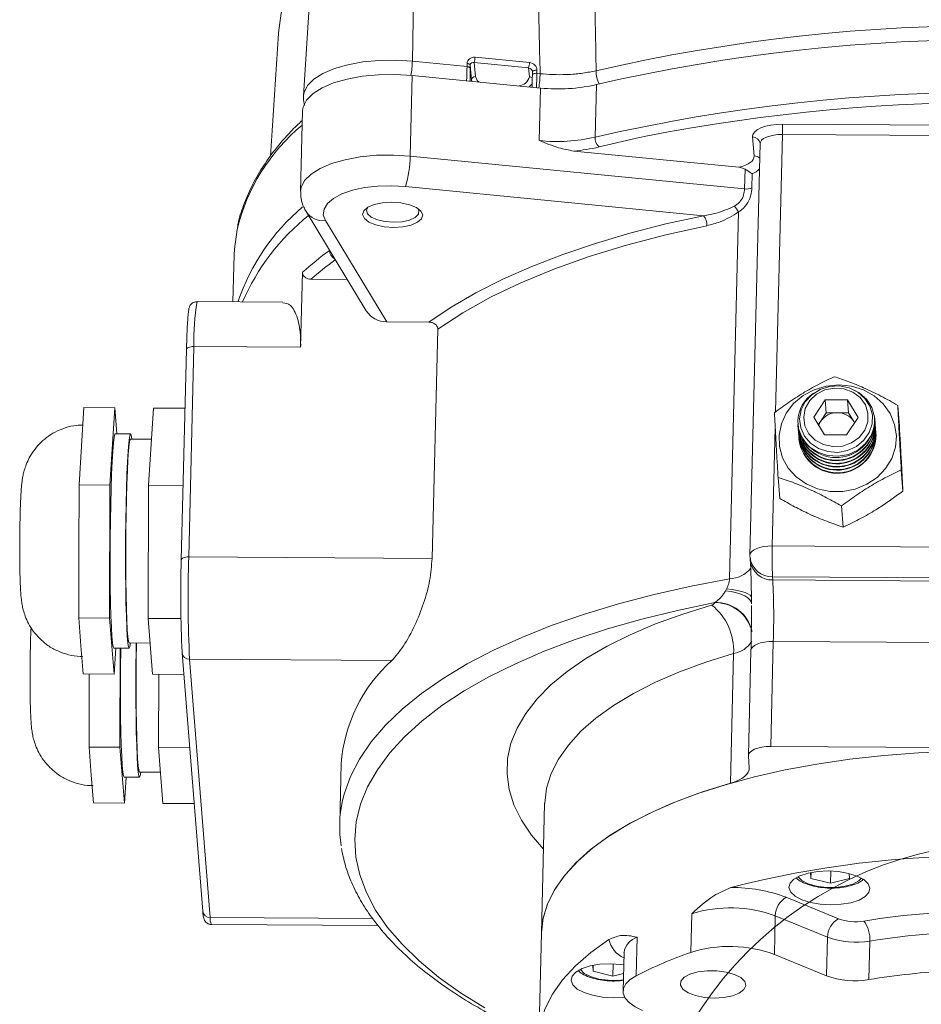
# Model space of a CAD drawing. Header units: millimetres. Extents: x 39 to 402, y 32 to 290.
# Tile 17 of 27: x 219 to 258, y 58 to 100. Entities that reach past the tile are written whole.
import ezdxf

# ---------------------------------------------------------------- set-up
doc = ezdxf.new("R2010")
doc.units = ezdxf.units.MM

msp = doc.modelspace()

# ---------------------------------------------------------------- linework, layer by layer
at = {"color": 7, "linetype": 'Continuous', "lineweight": 18}
for p, q in [((235.9265, 102.4576), (235.8524, 98.3491)), ((231.4093, 100.9228), (231.152, 96.8561)), ((230.0653, 99.5468), (229.7303, 94.2515)), ((235.8524, 98.3491), (238.2129, 98.1173)), ((238.2129, 98.1173), (238.2164, 98.2506)), ((240.8742, 98.0604), (238.5255, 98.291)), ((238.5255, 98.291), (238.5738, 97.6871)), ((238.5599, 98.5155), (240.9085, 98.2849)), ((238.3524, 98.1765), (238.3488, 98.0432)), ((238.4036, 97.5368), (238.3524, 98.1765)), ((240.9053, 97.672), (240.8742, 98.0604)), ((241.039, 97.8855), (241.0354, 97.7522)), ((241.2362, 97.9541), (241.2326, 97.8208)), ((241.2326, 97.8208), (241.3715, 97.8072)), ((235.755, 94.2503), (235.8413, 97.7322)), ((241.3876, 97.1876), (235.8413, 97.7322)), ((241.0355, 97.7488), (241.0354, 97.7522)), ((241.3313, 94.9168), (241.3876, 97.1876)), ((243.7438, 95.0654), (243.8, 97.3362)), ((231.1112, 96.2034), (231.0249, 92.7215)), ((251.8381, 95.6242), (270.6561, 95.5027)), ((250.6162, 94.2529), (250.5504, 95.0752)), ((270.6597, 95.0605), (251.8417, 95.1821)), ((249.9553, 93.7666), (242.8252, 94.4666)), ((250.8755, 94.7886), (250.4351, 77.0157)), ((235.755, 94.2503), (250.2062, 92.8314)), ((250.2062, 92.8314), (250.2273, 93.6816)), ((250.5336, 93.4761), (250.5186, 92.8705)), ((248.4279, 91.6705), (235.5497, 92.935)), ((231.263, 91.8526), (233.8633, 87.5597)), ((232.0958, 91.4624), (234.7439, 87.0905)), ((249.5513, 75.9945), (249.9438, 91.8351)), ((228.1527, 89.9832), (228.1024, 87.9531)), ((231.107, 89.2338), (231.0267, 85.9941)), ((233.0402, 88.9185), (231.4722, 88.9286)), ((230.2621, 87.9391), (226.5494, 87.9631)), ((236.5672, 87.0788), (234.7439, 87.0905)), ((236.9504, 86.7735), (236.7051, 76.8727)), ((226.4163, 86.0239), (226.1912, 76.9406)), ((231.0267, 85.9941), (226.4163, 86.0239)), ((226.0942, 85.8927), (225.8692, 76.8094)), ((221.5613, 81.7169), (221.6659, 83.3841)), ((221.6659, 83.3841), (222.9981, 83.3755)), ((222.789, 80.0411), (222.9981, 83.3755)), ((222.9981, 83.3755), (223.088, 82.2523)), ((224.4543, 80.0304), (224.6634, 83.3648)), ((224.6634, 83.3648), (226.0314, 83.3559)), ((253.6894, 83.7238), (253.1899, 82.97)), ((254.6508, 83.7176), (253.6894, 83.7238)), ((253.734, 83.1662), (253.6894, 83.7238)), ((255.1128, 82.9576), (254.6508, 83.7176)), ((254.6955, 83.16), (254.6508, 83.7176)), ((256.8184, 83.4828), (256.8914, 82.5714)), ((253.1899, 82.97), (253.6519, 82.2099)), ((253.734, 83.1662), (253.4842, 82.7893)), ((254.2147, 83.1631), (253.734, 83.1662)), ((254.6955, 83.16), (254.2147, 83.1631)), ((254.6133, 82.2037), (255.1128, 82.9576)), ((254.9264, 82.78), (254.6955, 83.16)), ((255.8281, 82.9043), (255.8263, 82.9269)), ((252.5036, 82.661), (252.5054, 82.6384)), ((252.5145, 82.5252), (252.5163, 82.5026)), ((253.4842, 82.7893), (253.388, 82.644)), ((254.9593, 82.7259), (254.9264, 82.78)), ((254.9575, 82.7232), (254.9264, 82.78)), ((255.839, 82.7684), (255.8372, 82.7911)), ((255.8498, 82.6326), (255.848, 82.6552)), ((255.8607, 82.4968), (255.8589, 82.5194)), ((223.6782, 82.2485), (223.0121, 82.2528)), ((252.5253, 82.3894), (252.5271, 82.3667)), ((252.5362, 82.2535), (252.538, 82.2309)), ((252.5471, 82.1177), (252.5489, 82.0951)), ((253.6519, 82.2099), (254.6133, 82.2037)), ((255.8716, 82.3609), (255.8698, 82.3836)), ((255.8825, 82.2251), (255.8806, 82.2477)), ((221.4568, 80.0497), (221.5613, 81.7169)), ((224.5789, 82.0164), (223.6768, 82.0222)), ((252.5579, 81.9819), (252.5597, 81.9592)), ((251.6501, 80.373), (251.723, 79.4616)), ((256.9736, 80.6918), (257.0465, 79.7804)), ((221.4488, 77.1753), (221.4568, 80.0497)), ((221.4568, 80.0497), (222.789, 80.0411)), ((222.7731, 74.2922), (222.789, 80.0411)), ((224.4384, 74.2815), (224.4543, 80.0304)), ((224.4543, 80.0304), (225.9487, 80.0207)), ((254.3894, 79.1369), (254.4624, 78.2255)), ((251.4014, 77.4091), (270.2194, 77.2876)), ((221.4408, 74.3008), (221.4488, 77.1753)), ((225.8692, 76.8094), (225.8693, 76.8033)), ((226.1912, 76.9406), (236.7051, 76.8727)), ((250.438, 76.9111), (250.4492, 76.7717)), ((270.2303, 75.961), (251.4123, 76.0826)), ((251.4123, 76.0826), (251.4235, 75.9432)), ((251.4235, 75.9432), (270.2415, 75.8216)), ((249.386, 75.4736), (249.4281, 75.5526)), ((248.9175, 74.9657), (248.9221, 74.9685)), ((250.4981, 75.156), (250.4997, 74.9061)), ((221.4408, 74.3008), (222.7731, 74.2922)), ((221.5374, 73.0936), (221.4408, 74.3008)), ((222.9663, 71.8777), (222.7731, 74.2922)), ((224.4384, 74.2815), (225.8534, 74.2723)), ((224.6316, 71.8669), (224.4384, 74.2815)), ((223.6199, 73.2224), (224.5236, 73.2166)), ((251.4454, 73.2901), (251.3329, 68.7484)), ((270.2634, 73.1685), (251.4454, 73.2901)), ((221.634, 71.8863), (221.5374, 73.0936)), ((222.9523, 73.0004), (223.6185, 72.9961)), ((223.0367, 72.9998), (222.9663, 71.8777)), ((223.2193, 68.7161), (223.2311, 72.9986)), ((225.9022, 72.8237), (225.903, 72.795)), ((225.903, 72.795), (226.7953, 61.6428)), ((249.5911, 67.1616), (249.7299, 72.763)), ((250.4792, 72.8967), (250.3666, 68.355)), ((234.9702, 72.4623), (226.2278, 72.5188)), ((226.2278, 72.5188), (227.1201, 61.3666)), ((221.634, 71.8863), (222.9663, 71.8777)), ((221.895, 71.5992), (221.8958, 71.8846)), ((221.887, 68.7247), (221.895, 71.5992)), ((224.6316, 71.8669), (225.9779, 71.8582)), ((224.8846, 68.7054), (224.8933, 71.8653)), ((221.887, 68.7247), (223.2193, 68.7161)), ((221.9836, 67.5175), (221.887, 68.7247)), ((223.4125, 66.3016), (223.2193, 68.7161)), ((224.8846, 68.7054), (226.2309, 68.6967)), ((225.0778, 66.2909), (224.8846, 68.7054)), ((251.3329, 68.7484), (270.1509, 68.6269)), ((250.4064, 67.8465), (250.3671, 68.3367)), ((224.0661, 67.6463), (224.9698, 67.6405)), ((232.7762, 67.9947), (232.7124, 65.4211)), ((222.0802, 66.3102), (221.9836, 67.5175)), ((223.3985, 67.4243), (224.0646, 67.42)), ((223.4828, 67.4238), (223.4125, 66.3016)), ((222.0802, 66.3102), (223.4125, 66.3016)), ((225.0778, 66.2909), (226.4241, 66.2822)), ((241.5672, 66.2809), (241.4284, 60.6795)), ((253.9308, 63.3711), (253.9178, 62.8448)), ((253.069, 63.0514), (253.0488, 63.3039)), ((253.0754, 63.3091), (253.069, 63.0514)), ((253.9178, 62.8448), (253.069, 63.0514)), ((254.7343, 63.0406), (253.9178, 62.8448)), ((254.7164, 63.2643), (254.7343, 63.0406)), ((252.0011, 62.2351), (254.2559, 61.3078)), ((247.8863, 59.8587), (247.9276, 61.5239)), ((251.5308, 61.4354), (251.4896, 59.7701)), ((253.7856, 60.5082), (251.5308, 61.4354)), ((227.1736, 61.0611), (234.3769, 61.0146)), ((241.4284, 60.6795), (241.3159, 56.1379)), ((245.5638, 60.5161), (245.5225, 58.8508)), ((253.7444, 58.8429), (253.7856, 60.5082)), ((255.6162, 60.346), (255.575, 58.6807)), ((244.9954, 59.8516), (244.9541, 58.1863)), ((253.7444, 58.8429), (251.4896, 59.7701)), ((243.6614, 59.0403), (243.6412, 59.2928)), ((243.6678, 59.298), (243.6614, 59.0403)), ((244.5232, 59.36), (244.5102, 58.8337)), ((244.5102, 58.8337), (243.6614, 59.0403)), ((244.9729, 58.9447), (244.5102, 58.8337))]:
    msp.add_line(p, q, dxfattribs=at)
at = {"color": 8, "linetype": 'Continuous', "lineweight": 18}
for p, q in [((238.4036, 97.5368), (238.4022, 97.4808)), ((238.4152, 97.4795), (238.4036, 97.5368)), ((251.8417, 95.1821), (251.5449, 83.2008)), ((232.2692, 90.173), (232.2697, 90.1907)), ((251.5283, 82.531), (251.4014, 77.4091)), ((227.1201, 61.3666), (234.1306, 61.3213))]:
    msp.add_line(p, q, dxfattribs=at)
at = {"color": 7, "linetype": 'Continuous', "lineweight": 18, "flags": 128}
for points in [[(236.5774, 107.2363), (235.5064, 106.6242), (234.4397, 105.9276), (233.4817, 105.2025), (232.6358, 104.4518), (231.9054, 103.6782), (231.2932, 102.8849), (230.8017, 102.0748), (230.4326, 101.2511), (230.1875, 100.4169), (230.0672, 99.5754), (230.0653, 99.5468)], [(238.2164, 98.2506), (238.2436, 98.2467), (238.2691, 98.2408), (238.2922, 98.233), (238.3123, 98.2237), (238.3287, 98.2131), (238.3411, 98.2015), (238.3491, 98.1891), (238.3524, 98.1765)], [(238.2129, 98.1173), (238.24, 98.1134), (238.2655, 98.1075), (238.2886, 98.0997), (238.3087, 98.0904), (238.3252, 98.0798), (238.3376, 98.0682), (238.3455, 98.0558), (238.3488, 98.0432)], [(235.8413, 97.7322), (235.1163, 97.7752), (234.3911, 97.7628), (233.6898, 97.6955), (233.0355, 97.5754), (232.45, 97.4065), (231.9526, 97.1944), (231.56, 96.9463), (231.285, 96.6702), (231.1368, 96.3753), (231.1112, 96.2034)], [(250.5504, 95.0752), (250.5673, 95.1839), (250.6348, 95.288), (250.7502, 95.3836), (250.9091, 95.467), (251.1054, 95.5351), (251.3316, 95.5851), (251.579, 95.6152), (251.8381, 95.6242)], [(249.9553, 93.7666), (250.1037, 93.8055), (250.2373, 93.8527), (250.3537, 93.9073), (250.4507, 93.9683), (250.5267, 94.0346), (250.5802, 94.105), (250.6102, 94.1782), (250.6162, 94.2529)], [(235.5497, 92.935), (234.9513, 92.9682), (234.3549, 92.9511), (233.7844, 92.8844), (233.2626, 92.7709), (232.8106, 92.6149), (232.4464, 92.4228), (232.1846, 92.2024), (232.0357, 91.9623), (232.0057, 91.7123), (232.0958, 91.4624)], [(235.0447, 91.1704), (234.6412, 91.1996), (234.2729, 91.2792), (233.9759, 91.4013), (233.7793, 91.554), (233.7022, 91.7225), (233.7524, 91.8901), (233.9247, 92.0404), (234.2025, 92.1588), (234.5584, 92.2337), (234.9577, 92.2577), (235.3612, 92.2285), (235.7295, 92.149), (236.0265, 92.0268), (236.2231, 91.8741), (236.3001, 91.7057), (236.25, 91.5381), (236.0776, 91.3877), (235.7999, 91.2693), (235.4439, 91.1944), (235.0447, 91.1704)], [(233.9407, 92.0497), (233.8733, 91.9119), (233.9165, 91.7562), (234.0777, 91.6123), (234.3393, 91.4959), (234.6731, 91.4195), (235.0429, 91.3915)], [(235.0429, 91.3915), (235.4085, 91.4148), (235.7304, 91.4869), (235.9737, 91.6001), (236.112, 91.742), (236.1303, 91.8973), (236.077, 91.9968)], [(236.5672, 87.0788), (237.534, 87.7258), (238.5998, 88.3439), (239.7603, 88.9306), (241.0109, 89.4836), (242.3465, 90.0007), (243.7619, 90.4798), (245.2512, 90.9189), (246.8087, 91.3163), (248.4279, 91.6705)], [(228.282, 91.0847), (228.1634, 90.2219), (228.1527, 89.9832)], [(248.5768, 91.2416), (246.8013, 90.8498), (245.1023, 90.4054), (243.488, 89.9105), (241.9665, 89.3677), (240.5452, 88.7795), (239.2311, 88.149), (238.0309, 87.4792), (236.9504, 86.7735)], [(252.0908, 80.7742), (252.4372, 80.3917), (252.8671, 80.087), (253.3605, 79.8745), (253.8943, 79.7641), (254.4435, 79.7609), (254.9824, 79.8651), (255.4858, 80.0719), (255.9302, 80.3715), (256.2949, 80.7499), (256.5627, 81.1895), (256.7211, 81.6697), (256.7628, 82.168), (256.6857, 82.6612), (256.4936, 83.1261), (256.1953, 83.5411), (255.8048, 83.8867), (255.3404, 84.1468), (254.8238, 84.3092), (254.2792, 84.3663), (253.7319, 84.3155), (253.2077, 84.1591), (252.731, 83.9045), (252.324, 83.5635), (252.006, 83.152), (251.7916, 82.6894), (251.6909, 82.1973), (251.7087, 81.6986), (251.8441, 81.2168), (252.0908, 80.7742)], [(252.578, 82.8967), (252.6461, 83.2837), (252.8264, 83.6413), (253.1054, 83.9429), (253.4624, 84.1661), (253.871, 84.2944), (254.3008, 84.3184), (254.72, 84.2361), (255.0975, 84.0537), (255.4053, 83.7848), (255.6205, 83.4492), (255.7273, 83.0719), (255.7176, 82.6808), (255.5922, 82.305), (255.3604, 81.9723), (255.0394, 81.7074), (254.653, 81.53), (254.2298, 81.4532), (253.8013, 81.4826), (253.3992, 81.6162), (253.0534, 81.844), (252.7894, 82.1491), (252.6269, 82.5089), (252.578, 82.8967)], [(252.7565, 82.9728), (252.8092, 82.5986), (252.9812, 82.2569), (253.2571, 81.978), (253.6125, 81.7867), (254.0158, 81.7), (254.4311, 81.7255), (254.8216, 81.8611), (255.1525, 82.0947), (255.3945, 82.4055), (255.526, 82.7659), (255.5353, 83.1439), (255.4217, 83.5058), (255.1952, 83.8196), (254.876, 84.0574), (254.4924, 84.198), (254.0784, 84.2289), (253.671, 84.1474), (253.3062, 83.9608), (253.0166, 83.6855), (252.8277, 83.3461), (252.7565, 82.9728)], [(252.4996, 82.8047), (252.5513, 82.3959), (252.7226, 82.0166), (253.0009, 81.6949), (253.3655, 81.4548), (253.7894, 81.314), (254.2412, 81.2829), (254.6873, 81.3639), (255.0946, 81.551), (255.4331, 81.8302), (255.6774, 82.181), (255.8096, 82.5772), (255.8198, 82.9895), (255.7073, 83.3872), (255.4804, 83.741), (255.1559, 84.0246), (254.9416, 84.144)], [(253.4842, 82.7893), (253.4339, 82.7008), (253.4014, 82.622)], [(222.9523, 73.0004), (222.9253, 73.052), (222.8975, 73.2218), (222.8719, 73.5057), (222.8492, 73.8963), (222.83, 74.3835), (222.8146, 74.9548), (222.8036, 75.5952), (222.7973, 76.2882), (222.7957, 77.0159), (222.799, 77.7594), (222.807, 78.4995), (222.8195, 79.2169), (222.8363, 79.8932), (222.8568, 80.5108), (222.8806, 81.0537), (222.907, 81.5078), (222.9354, 81.8614), (222.9649, 82.1053), (222.995, 82.2332), (223.0121, 82.2528)], [(223.6768, 73.222), (223.6506, 73.0649), (223.6206, 72.9964), (223.5914, 73.0477), (223.5636, 73.2175), (223.5381, 73.5014), (223.5154, 73.892), (223.4961, 74.3792), (223.4808, 74.9505), (223.4698, 75.5909), (223.4634, 76.2839), (223.4618, 77.0116), (223.4651, 77.7551), (223.4731, 78.4952), (223.4856, 79.2126), (223.5024, 79.8889), (223.5229, 80.5065), (223.5467, 81.0494), (223.5731, 81.5035), (223.6015, 81.8571), (223.6311, 82.101), (223.6611, 82.2289), (223.6908, 82.2375), (223.7194, 82.1266), (223.7336, 82.0218)], [(223.6199, 73.2224), (223.6168, 73.2231), (223.5885, 73.2962), (223.5618, 73.4873), (223.5375, 73.7913), (223.5162, 74.1997), (223.4985, 74.7014), (223.4849, 75.2829), (223.4758, 75.9281), (223.4713, 76.6196), (223.4717, 77.3384), (223.4769, 78.065), (223.4868, 78.7795), (223.5011, 79.4624), (223.5194, 80.0951), (223.5412, 80.6604), (223.566, 81.1428), (223.593, 81.5292), (223.6215, 81.809), (223.6507, 81.9746), (223.6768, 82.0222)], [(224.123, 67.6459), (224.0968, 67.4888), (224.0668, 67.4203), (224.0376, 67.4716), (224.0098, 67.6414), (223.9842, 67.9253), (223.9615, 68.3159), (223.9423, 68.8032), (223.9269, 69.3744), (223.9159, 70.0148), (223.9096, 70.7078), (223.908, 71.4355), (223.9113, 72.179), (223.9193, 72.9191), (223.9239, 73.2204)], [(224.0661, 67.6463), (224.063, 67.647), (224.0347, 67.7201), (224.008, 67.9113), (223.9837, 68.2152), (223.9624, 68.6236), (223.9447, 69.1254), (223.9311, 69.7068), (223.9219, 70.3521), (223.9175, 71.0435), (223.9179, 71.7623), (223.9231, 72.4889), (223.933, 73.2034), (223.9333, 73.2204)], [(223.3985, 67.4243), (223.3714, 67.4759), (223.3437, 67.6457), (223.3181, 67.9296), (223.2954, 68.3202), (223.2761, 68.8075), (223.2608, 69.3787), (223.2498, 70.0191), (223.2435, 70.7121), (223.2419, 71.4398), (223.2451, 72.1833), (223.2532, 72.9234), (223.2542, 72.9984)], [(259.2252, 68.5336), (257.7104, 68.4699), (256.2173, 68.3577), (254.7547, 68.1974), (253.3313, 67.9901), (251.9553, 67.7371), (250.6349, 67.4397), (249.3779, 67.0997), (248.1915, 66.7191), (247.0827, 66.3002), (246.0581, 65.8454), (245.1236, 65.3573), (244.2848, 64.8389), (243.5466, 64.2932), (242.9133, 63.7234), (242.3886, 63.1328), (241.9756, 62.5249), (241.6767, 61.9033), (241.4937, 61.2716), (241.4284, 60.6795)], [(251.3329, 68.7484), (251.1386, 68.7417), (250.953, 68.7191), (250.7834, 68.6815), (250.6361, 68.6305), (250.5169, 68.5679), (250.4304, 68.4962), (250.3798, 68.4182), (250.3671, 68.3367)], [(250.4064, 67.8465), (250.3998, 67.7453), (250.3639, 67.6458), (250.2992, 67.5494), (250.2066, 67.4576), (250.0876, 67.3717), (249.9439, 67.293), (249.7776, 67.2226), (249.5911, 67.1616)], [(249.5911, 67.1616), (248.3858, 66.7859), (247.2578, 66.371), (246.2139, 65.9194), (245.2601, 65.4338), (244.4021, 64.9171), (243.6451, 64.3723), (242.9935, 63.8026), (242.4512, 63.2115), (242.0214, 62.6025), (241.7067, 61.9791), (241.5089, 61.3451), (241.4291, 60.7041), (241.4284, 60.6795)], [(255.6191, 62.6304), (255.5444, 62.8202), (255.3556, 62.9978), (255.0656, 63.1512), (254.6941, 63.2698), (254.2666, 63.3457), (253.812, 63.3735), (253.3614, 63.3515), (252.9456, 63.2811), (252.5927, 63.1671), (252.327, 63.0174), (252.1664, 62.842), (252.122, 62.6529), (252.1967, 62.4631), (252.3855, 62.2855), (252.6755, 62.1321), (253.047, 62.0135), (253.4746, 61.9377), (253.9291, 61.9098), (254.3797, 61.9318), (254.7956, 62.0022), (255.1484, 62.1162), (255.4142, 62.2659), (255.5747, 62.4413), (255.6191, 62.6304)], [(244.3457, 60.412), (243.5648, 59.856), (242.8942, 59.2738), (242.338, 58.669), (241.8996, 58.0454), (241.5819, 57.4069), (241.3866, 56.7575), (241.3152, 56.1011), (241.3679, 55.4419), (241.5446, 54.7839), (241.844, 54.1312), (242.2643, 53.4879), (242.803, 52.8581), (243.4566, 52.2455), (244.2211, 51.654), (245.0918, 51.0873)], [(244.9822, 59.3181), (244.8589, 59.3346), (244.4044, 59.3624), (243.9538, 59.3404), (243.5379, 59.27), (243.1851, 59.156), (242.9194, 59.0063), (242.7588, 58.8309), (242.7144, 58.6418), (242.7891, 58.452), (242.9779, 58.2744), (243.2679, 58.121), (243.6394, 58.0024), (244.0669, 57.9266), (244.5215, 57.8987), (244.9721, 57.9207), (245.0205, 57.9262)], [(245.5225, 58.8508), (245.255, 58.6828), (245.0686, 58.4955), (244.9697, 58.2954), (244.9618, 58.0892), (245.0452, 57.884), (245.2169, 57.687), (245.4711, 57.5049), (245.799, 57.3439)], [(248.8876, 57.884), (249.3027, 57.9076), (249.6768, 57.9818), (249.9765, 58.0999), (250.1752, 58.2515), (250.2553, 58.423), (250.2097, 58.5994), (250.0424, 58.7647), (249.7682, 58.9045), (249.4117, 59.0063), (249.0043, 59.0609), (248.5824, 59.0636), (248.1833, 59.0142), (247.8427, 58.917), (247.5906, 58.7806), (247.4496, 58.6172), (247.4322, 58.4413), (247.5399, 58.2685), (247.7631, 58.1142), (248.082, 57.9921), (248.4683, 57.913), (248.8876, 57.884)]]:
    msp.add_lwpolyline(points, dxfattribs=at)
at = {"color": 8, "linetype": 'Continuous', "lineweight": 18, "flags": 128}
for points in [[(231.1521, 96.8581), (231.1763, 97.0004), (231.3236, 97.2934), (231.5969, 97.5679), (231.9872, 97.8146), (232.4815, 98.0253), (233.0635, 98.1932), (233.7139, 98.3126), (234.411, 98.3795), (235.1318, 98.3918), (235.8524, 98.3491)], [(241.0354, 97.7522), (241.0384, 97.7655), (241.0495, 97.7812), (241.0682, 97.7953), (241.0935, 97.807), (241.1242, 97.8157), (241.1588, 97.8211), (241.1956, 97.8228), (241.2326, 97.8208)], [(241.039, 97.8855), (241.042, 97.8988), (241.0531, 97.9145), (241.0717, 97.9286), (241.097, 97.9403), (241.1278, 97.949), (241.1624, 97.9544), (241.1991, 97.9561), (241.2362, 97.9541)], [(238.5738, 97.6871), (238.6575, 97.5198), (238.742, 97.4474)], [(241.032, 97.3717), (241.0166, 97.3477), (240.903, 97.2352)], [(245.9336, 95.1025), (245.6578, 95.0441), (243.9165, 94.6418)], [(251.8417, 95.1821), (251.6474, 95.1753), (251.4619, 95.1527), (251.2923, 95.1152), (251.145, 95.0641), (251.0258, 95.0016), (250.9393, 94.9299), (250.8887, 94.8518), (250.8755, 94.7886)], [(231.0249, 92.7226), (231.0506, 92.8934), (231.1987, 93.1882), (231.4737, 93.4643), (231.8664, 93.7125), (232.3637, 93.9246), (232.9492, 94.0934), (233.6035, 94.2135), (234.3049, 94.2809), (235.0301, 94.2933), (235.755, 94.2503)], [(226.4163, 86.0239), (226.3515, 86.0216), (226.2897, 86.0141), (226.2331, 86.0016), (226.184, 85.9846), (226.1443, 85.9637), (226.1155, 85.9398), (226.0986, 85.9138), (226.0942, 85.8927)], [(250.4351, 77.0157), (250.4483, 77.0788), (250.4989, 77.1569), (250.5854, 77.2286), (250.7046, 77.2912), (250.8519, 77.3422), (251.0215, 77.3797), (251.2071, 77.4023), (251.4014, 77.4091)], [(226.1912, 76.9406), (226.1265, 76.9383), (226.0646, 76.9308), (226.0081, 76.9183), (225.959, 76.9013), (225.9193, 76.8804), (225.8904, 76.8565), (225.8735, 76.8305), (225.8692, 76.8094)], [(232.8351, 66.4162), (232.9051, 66.6954), (233.1778, 67.4573), (233.5668, 68.2081), (234.0706, 68.9447), (234.6872, 69.664), (235.414, 70.3632), (236.248, 71.0395), (237.1861, 71.69), (238.2242, 72.3121), (239.3582, 72.9034), (240.5835, 73.4614), (241.8952, 73.9839), (243.2879, 74.4687), (244.7559, 74.9139), (246.2934, 75.3176), (247.894, 75.6783), (249.5513, 75.9945)], [(249.386, 75.4736), (249.6282, 75.4377), (249.8504, 75.3887), (250.0469, 75.3277), (250.2127, 75.2563), (250.3438, 75.1764), (250.4367, 75.0899), (250.4891, 74.999), (250.5007, 74.94)], [(249.4281, 75.5526), (249.6624, 75.526), (249.8765, 75.4907), (250.0654, 75.4476), (250.2245, 75.3977), (250.3499, 75.3422), (250.4385, 75.2824), (250.4884, 75.2199), (250.4979, 75.1907)], [(248.9175, 74.9657), (247.3112, 74.6288), (245.7651, 74.2482), (244.2857, 73.8256), (242.8791, 73.3627), (241.5511, 72.8613), (240.3072, 72.3237), (239.1526, 71.7519), (238.0921, 71.1484), (237.1299, 70.5157), (236.2702, 69.8564), (235.5165, 69.1732), (234.8719, 68.469), (234.3391, 67.7466), (233.9203, 67.0091), (233.6172, 66.2595), (233.4311, 65.501), (233.3627, 64.7366), (233.4124, 63.9695), (233.5799, 63.203), (233.8645, 62.4402), (234.2651, 61.6841), (234.78, 60.9381), (235.4071, 60.2052), (236.1437, 59.4883), (236.9868, 58.7905), (237.933, 58.1147), (238.9783, 57.4637)], [(241.5185, 64.3154), (241.0026, 64.9172), (240.5646, 65.5673), (240.2407, 66.2267), (240.0328, 66.892), (239.9418, 67.5596), (239.9684, 68.2257), (240.1123, 68.8867), (240.3728, 69.5392), (240.7485, 70.1795), (241.2373, 70.8042), (241.8366, 71.4099), (242.5431, 71.9932), (243.353, 72.5511), (244.2619, 73.0805), (245.2649, 73.5785), (246.3565, 74.0425), (247.5308, 74.4699), (248.7815, 74.8583)], [(250.4792, 72.8967), (250.4923, 72.9598), (250.5429, 73.0379), (250.6295, 73.1096), (250.7487, 73.1722), (250.8959, 73.2232), (251.0656, 73.2607), (251.2511, 73.2833), (251.4454, 73.2901)], [(249.7299, 72.763), (248.5246, 72.3872), (247.3966, 71.9723), (246.3526, 71.5208), (245.3989, 71.0352), (244.5409, 70.5184), (243.7839, 69.9736), (243.1323, 69.404), (242.59, 68.8129), (242.1602, 68.2038), (241.8455, 67.5805), (241.6476, 66.9464), (241.5679, 66.3055), (241.5672, 66.2809)], [(252.5124, 63.1303), (252.5161, 63.1243), (252.6834, 62.9589), (252.9575, 62.8191), (253.3141, 62.7174), (253.7215, 62.6627), (254.1434, 62.66), (254.5425, 62.7095), (254.8831, 62.8067), (255.1351, 62.9431), (255.2512, 63.0624)], [(243.1048, 59.1192), (243.1085, 59.1132), (243.2758, 58.9478), (243.5499, 58.808), (243.9065, 58.7063), (244.3139, 58.6516), (244.7358, 58.6489), (244.9661, 58.6706)]]:
    msp.add_lwpolyline(points, dxfattribs=at)
at = {"color": 7, "linetype": 'Continuous', "lineweight": 18}
msp.add_circle((261.7574, 48.4626), 16.1514, dxfattribs=at)
for centre, radius, start, end in [((260.9205, 23.6536), 76.2316, 76.274699, 102.985181), ((260.9048, 23.0307), 76.2488, 76.296463, 102.963417), ((237.8268, 98.5128), 0.733, 342.39234, 0.21279), ((240.1755, 98.2822), 0.733, 342.39234, 0.21279), ((238.5661, 97.5243), 0.163, 87.26227, 175.60916), ((242.1501, 104.4664), 7.3185, 264.01952, 283.0289), ((260.8486, 20.7599), 76.2488, 76.296463, 102.963417), ((260.7937, 19.905), 76.6517, 77.239686, 101.178427), ((246.2319, 95.3568), 5.6126, 358.2156, 2.73089), ((242.0938, 102.1955), 7.3185, 264.01952, 283.0289), ((244.2755, 95.0353), 0.5326, 176.75939, 227.62577), ((242.2656, 101.4398), 6.9956, 274.58852, 283.65074), ((231.4023, 94.2562), 4.3527, 342.33036, 359.92272), ((250.285, 93.4692), 0.6427, 262.96069, 291.31512), ((248.0546, 90.6984), 2.2048, 31.03481, 39.07843), ((237.516, 84.0295), 9.8176, 128.78533, 156.46062), ((247.9881, 91.2776), 0.5898, 356.49438, 41.77066), ((241.6955, 77.3198), 15.9393, 126.25566, 131.62913), ((254.0127, 82.7358), 1.5146, 123.19469, 177.39226), ((254.1979, 82.2953), 0.868, 88.89064, 145.3104), ((254.2253, 82.3302), 0.833, 32.68126, 90.73067), ((254.1566, 82.8983), 1.6715, 188.94416, 0.20545), ((254.1661, 82.779), 1.6667, 186.79274, 2.35687), ((254.1675, 82.7624), 1.6715, 188.94416, 0.20545), ((254.177, 82.6432), 1.6667, 186.79274, 2.35687), ((254.1783, 82.6266), 1.6715, 188.94416, 0.20545), ((254.1879, 82.5074), 1.6667, 186.79274, 2.35687), ((254.1892, 82.4908), 1.6715, 188.94416, 0.20545), ((254.1987, 82.3715), 1.6667, 186.79274, 2.35687), ((254.2001, 82.3549), 1.6715, 188.94416, 0.20545), ((254.2096, 82.2357), 1.6667, 186.79274, 2.35687), ((254.2109, 82.2191), 1.6715, 188.94416, 0.20545), ((268.2309, 76.8848), 16.8377, 178.2156, 182.73089), ((251.4348, 76.9909), 1, 178.58066, 184.57481), ((276.358, 75.2304), 50.5131, 178.2156, 182.73089), ((282.2897, 75.1929), 56.1257, 178.2156, 182.73089), ((222.5773, 75.1654), 27.9208, 359.98073, 3.47535), ((217.7863, 74.3387), 33.6754, 358.2156, 2.73089), ((248.7674, 75.016), 0.1583, 275.09872, 341.4519), ((247.2261, 72.892), 2.5071, 357.05046, 51.65578), ((239.4032, 67.5127), 6.6445, 131.84821, 175.83986), ((237.8445, 65.2941), 5.1335, 167.37395, 189.437), ((260.4811, 20.3121), 43.7185, 74.86791, 104.39197), ((249.6749, 56.0627), 6.5962, 69.35032, 90.52346), ((252.4591, 61.4276), 0.9283, 119.5648, 179.51847), ((249.5995, 56.2017), 5.5787, 69.74523, 107.44011), ((254.7139, 60.5004), 0.9283, 119.5648, 179.51847), ((254.9873, 63.3158), 2.137, 249.98612, 279.88781), ((260.6571, 28.6726), 32.9672, 80.0034, 99.25648), ((254.3259, 60.4269), 1.2929, 356.41169, 37.3073), ((255.0046, 63.8548), 3.5617, 249.98612, 279.88781), ((260.6725, 29.3215), 31.4338, 80.0034, 99.25648), ((249.5583, 54.5364), 5.5787, 69.74523, 107.44011), ((254.3574, 41.4054), 19.555, 109.32455, 116.85905), ((254.9634, 62.1895), 3.5617, 249.98612, 279.88781), ((260.39, 30.023), 29.0594, 92.47668, 99.53768)]:
    msp.add_arc(centre, radius, start, end, dxfattribs=at)
at = {"color": 8, "linetype": 'Continuous', "lineweight": 18}
for centre, radius, start, end in [((231.9082, 98.4323), 3.9451, 349.84881, 358.79187), ((245.0578, 97.9188), 1.2666, 179.2281, 205.90287), ((240.3976, 97.8), 0.5236, 276.08057, 345.8484), ((240.9068, 97.5031), 0.169, 41.74912, 90.5188), ((237.4271, 97.8904), 3.9452, 349.85097, 358.79177), ((236.5063, 89.0754), 8.4661, 129.72173, 166.27096), ((250.5629, 94.7609), 0.3146, 6.97103, 92.27213), ((250.6189, 93.9134), 0.3396, 44.82254, 90.44611), ((250.1919, 94.3013), 0.8932, 292.49365, 317.30746), ((237.0141, 85.028), 9.1736, 130.04215, 161.41501), ((231.9898, 92.3197), 0.8639, 212.67619, 277.05281), ((232.6651, 90.1754), 0.3959, 180.33539, 244.65551), ((241.9392, 77.0016), 15.8686, 126.40161, 131.2698), ((236.2064, 86.3263), 9.7948, 170.37986, 181.76908), ((251.3749, 77.0257), 0.9439, 186.97103, 272.27213), ((251.3861, 76.8863), 0.9439, 186.97103, 272.27213), ((249.5296, 77.1947), 1.2005, 271.03546, 321.57725), ((248.9358, 73.3388), 1.6269, 12.99256, 90.64386), ((248.9772, 73.3855), 1.584, 12.93253, 91.99591), ((249.521, 73.9341), 1.1896, 280.11384, 327.35673), ((226.2153, 72.8332), 0.3146, 186.97103, 272.27213), ((227.1076, 61.681), 0.3146, 186.97103, 272.27213), ((227.5577, 61.2858), 0.445, 169.53713, 210.32563), ((245.4521, 60.6566), 1.1331, 192.4634, 245.91748), ((245.8283, 59.7145), 0.8441, 108.2634, 170.65207)]:
    msp.add_arc(centre, radius, start, end, dxfattribs=at)
at = {"color": 7, "linetype": 'Continuous', "lineweight": 18}
for centre, major_axis, ratio, start_param, end_param in [((279.4297, 796.6238), (17.2745, 964.4305), 0.0384428, 2.3765368, 2.3819237), ((280.0415, 798.0852), (17.9041, 965.7859), 0.0349929, 2.3770228, 2.3824108), ((238.552, 98.2177), (0.3221, -0.1086), 0.8667821, 1.8315504, 3.4023467), ((238.5214, 98.1446), (0.155, -0.0847), 0.7975178, 1.9574122, 3.5282085), ((240.9006, 97.9871), (0.3221, -0.1086), 0.8667821, 0.2607541, 1.8315504), ((240.8701, 97.914), (0.155, -0.0847), 0.7975178, 0.3866159, 1.9574122), ((241.0522, 97.519), (0.0029, 0.5021), 0.0404225, 1.0955232, 2.2030226), ((234.7664, 87.9989), (1.022, 0.0626), 0.8866743, 3.5772458, 4.6361386)]:
    msp.add_ellipse(centre, major_axis=major_axis, ratio=ratio, start_param=start_param, end_param=end_param, dxfattribs=at)
at = {"color": 8, "linetype": 'Continuous', "lineweight": 18}
for centre, major_axis, ratio, start_param, end_param in [((238.199, 97.8144), (0.0192, 0.668), 0.0086134, 4.2244646, 5.1833307), ((238.3656, 97.8133), (0.0029, 0.5021), 0.0404225, 1.0955232, 2.2809266), ((241.2188, 97.5179), (0.0192, 0.668), 0.0086134, 4.2244646, 5.1833307)]:
    msp.add_ellipse(centre, major_axis=major_axis, ratio=ratio, start_param=start_param, end_param=end_param, dxfattribs=at)
at = {"color": 7, "linetype": 'Continuous', "lineweight": 18}
for points, knots in [([(241.3715, 97.8072), (241.4166, 97.8027), (241.8302, 97.7616), (242.47, 97.7528), (243.2386, 97.8217), (243.6049, 97.8974), (243.7913, 97.9359)], [0, 0, 0, 0, 0.0544931, 0.4998738, 0.7454595, 1, 1, 1, 1]), ([(231.1529, 96.8588), (231.1488, 96.7358), (231.1439, 96.5879), (231.1968, 96.4545), (231.2057, 96.432)], [0, 0, 0, 0, 0.8319453, 1, 1, 1, 1]), ([(231.1011, 95.7961), (230.9317, 95.6353), (230.5017, 95.2272), (229.9224, 94.5441), (229.3551, 93.7537), (228.8943, 92.9461), (228.5507, 92.1254), (228.3548, 91.5365), (228.3054, 91.2203), (228.2997, 91.1837)], [0, 0, 0, 0, 0.11372842, 0.2887646, 0.46303896, 0.63616257, 0.80778891, 0.97774828, 1, 1, 1, 1]), ([(242.8252, 94.4666), (242.6058, 94.5076), (242.0963, 94.6026), (241.6111, 94.8068), (241.3334, 94.916), (241.3313, 94.9168)], [0, 0, 0, 0, 0.4287817, 0.9957478, 1, 1, 1, 1]), ([(250.2273, 93.6816), (250.1761, 93.7067), (250.089, 93.7494), (249.9943, 93.7616), (249.9553, 93.7666)], [0, 0, 0, 0, 0.588492, 1, 1, 1, 1]), ([(250.2273, 93.6816), (250.2751, 93.6519), (250.3745, 93.59), (250.4729, 93.5228), (250.52, 93.487), (250.5332, 93.4764), (250.5336, 93.4761)], [0, 0, 0, 0, 0.38886679, 0.80905159, 0.99461471, 1, 1, 1, 1]), ([(231.0348, 92.7237), (231.0344, 92.6201), (231.0334, 92.3859), (231.1314, 92.0906), (231.2279, 91.9162), (231.263, 91.8526)], [0, 0, 0, 0, 0.3349449, 0.7576288, 1, 1, 1, 1]), ([(249.7662, 92.0883), (249.7819, 92.0971), (249.8832, 92.1542), (250.0438, 92.3003), (250.1785, 92.5659), (250.1971, 92.7438), (250.2062, 92.8314)], [0, 0, 0, 0, 0.0591968, 0.3820008, 0.6956691, 1, 1, 1, 1]), ([(250.5186, 92.8705), (250.5094, 92.7678), (250.4989, 92.6499), (250.428, 92.4056), (250.3039, 92.1418), (250.0967, 91.9333), (249.9641, 91.8481), (249.9438, 91.8351)], [0, 0, 0, 0, 0.2608218, 0.299351, 0.6150009, 0.9412041, 1, 1, 1, 1]), ([(248.4279, 91.6705), (248.6173, 91.702), (249.0718, 91.7776), (249.5103, 91.9738), (249.7662, 92.0883)], [0, 0, 0, 0, 0.4165899, 1, 1, 1, 1]), ([(249.9438, 91.8351), (249.6834, 91.6756), (249.2393, 91.4037), (248.7706, 91.289), (248.5768, 91.2416)], [0, 0, 0, 0, 0.5863456, 1, 1, 1, 1]), ([(231.4722, 88.9286), (231.4263, 88.9329), (231.3345, 88.9415), (231.2159, 89.0051), (231.1356, 89.0956), (231.1078, 89.1781), (231.1071, 89.2232), (231.107, 89.2338)], [0, 0, 0, 0, 0.24866927, 0.49786565, 0.73029838, 0.93643203, 1, 1, 1, 1]), ([(226.5471, 87.9585), (226.5087, 87.9566), (226.4327, 87.9528), (226.3397, 87.8975), (226.2763, 87.8332), (226.2388, 87.7716), (226.2143, 87.7114), (226.1959, 87.6408), (226.1775, 87.5291), (226.1562, 87.3211), (226.1345, 86.9948), (226.1152, 86.5819), (226.1022, 86.2023), (226.096, 85.9623), (226.0942, 85.8927)], [0, 0, 0, 0, 0.03284329, 0.0648678, 0.09311773, 0.1204828, 0.15273163, 0.20842047, 0.31103873, 0.46381576, 0.62671191, 0.78269181, 0.93697539, 1, 1, 1, 1]), ([(230.262, 87.9052), (230.3736, 87.8933), (230.5536, 87.8741), (230.7573, 87.5818), (230.8924, 87.2632), (230.9831, 86.8582), (231.0288, 86.4334), (231.0273, 86.1269), (231.0267, 85.9941)], [0, 0, 0, 0, 0.264348, 0.4264017, 0.588355, 0.7373036, 0.8861812, 1, 1, 1, 1]), ([(236.9504, 86.7735), (236.9476, 86.8038), (236.9422, 86.8645), (236.8911, 86.9466), (236.8128, 87.0146), (236.7023, 87.0669), (236.6147, 87.0746), (236.5672, 87.0788)], [0, 0, 0, 0, 0.175911, 0.35142, 0.5371204, 0.7493222, 1, 1, 1, 1]), ([(254.0791, 84.7188), (253.7663, 84.5704), (253.2392, 84.3203), (252.4751, 83.861), (251.9273, 83.4863), (251.6044, 83.2455), (251.4949, 83.1639)], [0, 0, 0, 0, 0.3635927, 0.6127918, 0.8687099, 1, 1, 1, 1]), ([(256.8184, 83.4828), (256.5784, 83.6188), (256.093, 83.8939), (255.3792, 84.2365), (254.7009, 84.5124), (254.2876, 84.6496), (254.0791, 84.7188)], [0, 0, 0, 0, 0.2646044, 0.5349466, 0.7653425, 1, 1, 1, 1]), ([(256.9736, 80.6918), (256.9578, 80.9628), (256.926, 81.5107), (256.8839, 82.2576), (256.8478, 82.92), (256.8283, 83.294), (256.8184, 83.4828)], [0, 0, 0, 0, 0.2646044, 0.5349466, 0.7653425, 1, 1, 1, 1]), ([(251.4949, 83.1639), (251.506, 82.9505), (251.5286, 82.5189), (251.5673, 81.8146), (251.6083, 81.0897), (251.6361, 80.6134), (251.6501, 80.373)], [0, 0, 0, 0, 0.2646044, 0.5349466, 0.7653425, 1, 1, 1, 1]), ([(221.618, 82.6208), (221.5295, 82.6221), (221.272, 82.6259), (220.865, 82.5251), (220.426, 82.3459), (220.0507, 82.1063), (219.7397, 81.83), (219.4917, 81.5322), (219.3038, 81.2295), (219.1708, 80.9396), (219.0843, 80.679), (219.0313, 80.4557), (218.9985, 80.2625), (218.9736, 80.0577), (218.9522, 79.8037), (218.9325, 79.4616), (218.9155, 79.0373), (218.9027, 78.5627), (218.895, 78.1623), (218.8932, 77.9294), (218.8928, 77.8717)], [0, 0, 0, 0, 0.0378213, 0.1100304, 0.1773376, 0.2404705, 0.2997074, 0.3550568, 0.4062893, 0.4528067, 0.4935183, 0.5289539, 0.5645725, 0.6072134, 0.6725362, 0.7501775, 0.8235189, 0.9004625, 0.9753183, 1, 1, 1, 1]), ([(256.8914, 82.5714), (256.9071, 82.3004), (256.939, 81.7525), (256.9811, 81.0056), (257.0171, 80.3432), (257.0367, 79.9692), (257.0465, 79.7804)], [0, 0, 0, 0, 0.2646044, 0.5349466, 0.7653425, 1, 1, 1, 1]), ([(251.6501, 80.373), (251.8855, 80.2945), (252.3615, 80.1357), (253.072, 79.8357), (253.7553, 79.4973), (254.1768, 79.2578), (254.3894, 79.1369)], [0, 0, 0, 0, 0.2646044, 0.5349466, 0.7653425, 1, 1, 1, 1]), ([(254.3894, 79.1369), (254.4989, 79.2186), (254.8165, 79.4553), (255.364, 79.8304), (256.1283, 80.2907), (256.6609, 80.5434), (256.9736, 80.6918)], [0, 0, 0, 0, 0.1312906, 0.3807973, 0.6364058, 1, 1, 1, 1]), ([(257.0465, 79.7804), (256.7399, 79.5561), (256.223, 79.1781), (255.459, 78.7179), (254.9043, 78.4292), (254.5742, 78.2771), (254.4624, 78.2255)], [0, 0, 0, 0, 0.3635927, 0.6127918, 0.8687099, 1, 1, 1, 1]), ([(254.4624, 78.2255), (254.2269, 78.304), (253.7509, 78.4628), (253.0404, 78.7628), (252.3571, 79.1013), (251.9356, 79.3407), (251.723, 79.4616)], [0, 0, 0, 0, 0.2646044, 0.5349466, 0.7653425, 1, 1, 1, 1]), ([(218.8928, 77.8717), (218.8916, 77.7563), (218.8887, 77.4683), (218.8891, 77.008), (218.8934, 76.5156), (218.9024, 76.0628), (218.9164, 75.6566), (218.9338, 75.3527), (218.9566, 75.1061), (218.9873, 74.8875), (219.0418, 74.6366), (219.1289, 74.3595), (219.2691, 74.0469), (219.4753, 73.7166), (219.754, 73.3922), (220.1084, 73.0977), (220.5289, 72.8572), (220.9979, 72.7014), (221.3694, 72.6285), (221.5768, 72.6422), (221.6173, 72.6448)], [0, 0, 0, 0, 0.0461138, 0.1151447, 0.1844056, 0.2544114, 0.3262213, 0.4030368, 0.4511387, 0.4948287, 0.5290088, 0.5688206, 0.615991, 0.6675555, 0.7247782, 0.7865216, 0.8510279, 0.9170398, 0.9837892, 1, 1, 1, 1]), ([(236.7051, 76.8727), (236.6798, 76.5545), (236.6293, 75.9189), (236.3462, 74.9043), (235.9516, 73.9286), (235.4624, 73.0345), (235.1359, 72.6549), (234.9702, 72.4623)], [0, 0, 0, 0, 0.1810251, 0.3615727, 0.554224, 0.7739501, 1, 1, 1, 1]), ([(249.4281, 75.5526), (249.4296, 75.5556), (249.4647, 75.6268), (249.5136, 75.75), (249.5463, 75.9039), (249.55, 75.9711), (249.5513, 75.9945)], [0, 0, 0, 0, 0.0223253, 0.5422047, 0.8408537, 1, 1, 1, 1]), ([(248.9221, 74.9685), (248.9868, 75.0168), (249.1153, 75.1128), (249.2724, 75.29), (249.3571, 75.4269), (249.386, 75.4736)], [0, 0, 0, 0, 0.400442, 0.7951452, 1, 1, 1, 1]), ([(250.4986, 74.8316), (250.4989, 74.736), (250.5001, 74.4619), (250.4981, 74.0519), (250.4941, 73.7514), (250.4925, 73.633)], [0, 0, 0, 0, 0.2449984, 0.7023423, 1, 1, 1, 1]), ([(219.38, 73.8866), (219.3797, 73.8802), (219.3725, 73.7577), (219.362, 73.4569), (219.3488, 72.9878), (219.3412, 72.5861), (219.3394, 72.3533), (219.3389, 72.2956)], [0, 0, 0, 0, 0.0157186, 0.304678, 0.6078301, 0.9027559, 1, 1, 1, 1]), ([(250.4925, 73.633), (250.4918, 73.5686), (250.4889, 73.3127), (250.4833, 73.0748), (250.4792, 72.8967)], [0, 0, 0, 0, 0.2514562, 1, 1, 1, 1]), ([(219.3389, 72.2956), (219.3378, 72.1803), (219.3349, 71.8923), (219.3353, 71.4319), (219.3396, 70.9395), (219.3486, 70.4867), (219.3626, 70.0805), (219.38, 69.7767), (219.4028, 69.53), (219.4334, 69.3114), (219.4879, 69.0605), (219.5751, 68.7834), (219.7153, 68.4709), (219.9215, 68.1405), (220.2002, 67.8161), (220.5546, 67.5217), (220.9751, 67.2811), (221.4441, 67.1253), (221.8156, 67.0524), (222.023, 67.0661), (222.0635, 67.0688)], [0, 0, 0, 0, 0.0461138, 0.1151447, 0.1844056, 0.2544114, 0.3262213, 0.4030368, 0.4511387, 0.4948287, 0.5290088, 0.5688206, 0.615991, 0.6675555, 0.7247782, 0.7865216, 0.8510279, 0.9170398, 0.9837892, 1, 1, 1, 1]), ([(232.7896, 64.3495), (232.8386, 64.1042), (232.939, 63.6014), (233.2204, 62.8508), (233.6007, 62.0969), (234.0868, 61.3523), (234.6752, 60.6197), (235.3648, 59.9023), (236.1526, 59.2035), (237.0351, 58.5264), (238.0075, 57.8736), (239.0677, 57.2483), (240.165, 56.6688), (240.9462, 56.3137), (241.3161, 56.1455)], [0, 0, 0, 0, 0.0777841, 0.1594011, 0.241868, 0.3252992, 0.409615, 0.4946136, 0.5800588, 0.6657433, 0.7515159, 0.8372609, 0.9229331, 1, 1, 1, 1]), ([(252.4377, 63.0689), (252.4398, 63.0663), (252.4966, 62.9969), (252.6784, 62.8949), (252.9869, 62.7613), (253.3707, 62.6723), (253.783, 62.6281), (254.2, 62.6319), (254.5989, 62.6819), (254.9527, 62.7823), (255.1949, 62.8861), (255.2901, 62.9778), (255.3143, 63.0011)], [0, 0, 0, 0, 0.00423, 0.1137387, 0.2354964, 0.3566692, 0.4759213, 0.5945141, 0.7135166, 0.8339801, 0.9578375, 1, 1, 1, 1]), ([(247.9276, 61.5239), (247.929, 61.5253), (248.2318, 61.801), (248.7593, 62.292), (249.3641, 62.5512), (249.6147, 62.6586)], [0, 0, 0, 0, 0.0028297, 0.5869647, 1, 1, 1, 1]), ([(226.7953, 61.6428), (226.7991, 61.6012), (226.8106, 61.4734), (226.8226, 61.3818), (226.8608, 61.2577), (226.9295, 61.1586), (227.0239, 61.0913), (227.1155, 61.0559), (227.1669, 61.0642), (227.1758, 61.0657)], [0, 0, 0, 0, 0.1921061, 0.5895063, 0.7318117, 0.8107034, 0.8932477, 0.9813884, 1, 1, 1, 1]), ([(244.3457, 60.412), (244.5132, 60.4829), (244.9176, 60.6541), (245.3191, 60.5591), (245.5626, 60.5163), (245.5638, 60.5161)], [0, 0, 0, 0, 0.4130353, 0.9971703, 1, 1, 1, 1]), ([(244.9965, 59.8623), (244.9958, 59.8644), (244.9943, 59.8685), (244.9941, 59.8584), (244.994, 59.8533)], [0, 0, 0, 0, 0.50303402, 1, 1, 1, 1]), ([(243.031, 59.0567), (243.0328, 59.0545), (243.0894, 58.9855), (243.2709, 58.8838), (243.5792, 58.7504), (243.9634, 58.6608), (244.3742, 58.6186), (244.7194, 58.6153), (244.9072, 58.6426), (244.9656, 58.6511)], [0, 0, 0, 0, 0.0056115, 0.1747229, 0.3627502, 0.5498743, 0.7340323, 0.917172, 1, 1, 1, 1])]:
    msp.add_open_spline(points, degree=3, knots=knots, dxfattribs=at)

doc.saveas('drawing.dxf')
